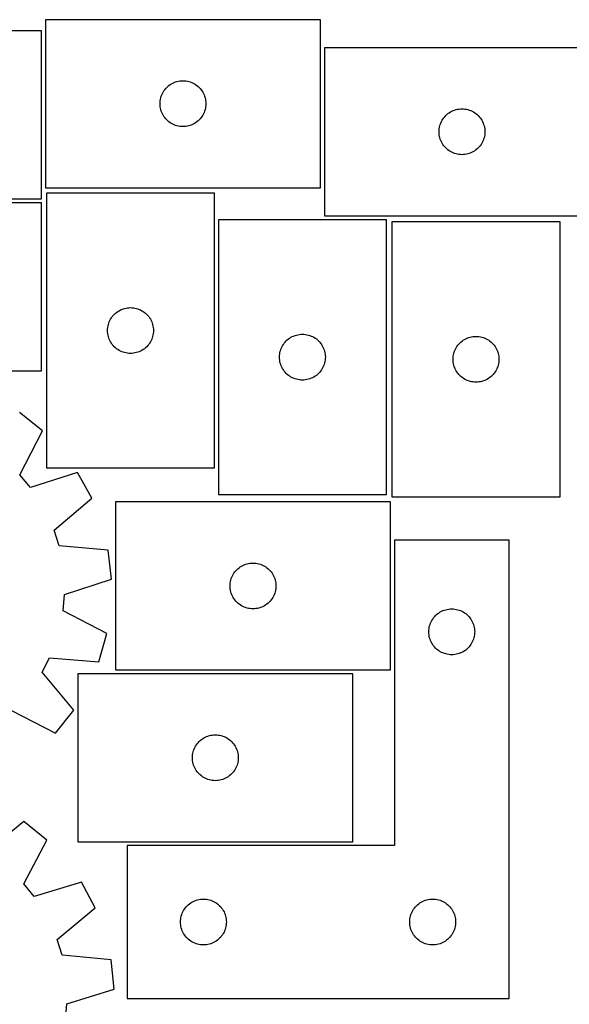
# Model space of a CAD drawing. Header units: millimetres. Extents: x 7 to 1243, y 7 to 1536.
# Tile 22 of 24: x 763 to 979, y 1149 to 1536. Entities that reach past the tile are written whole.
import ezdxf

# ---------------------------------------------------------------- set-up
doc = ezdxf.new("R2010")
doc.units = ezdxf.units.MM
doc.layers.add('CUT', color=7, linetype='CONTINUOUS', true_color=0x000000)

msp = doc.modelspace()

# ---------------------------------------------------------------- linework, layer by layer
at = {"layer": 'CUT'}
for p, q in [((881.326873, 1536.201692), (773.326873, 1536.201692)), ((773.326873, 1536.201692), (773.326873, 1470.201692)), ((881.326873, 1470.201692), (881.326873, 1536.201692)), ((771.77835, 1531.84427), (663.77835, 1531.84427)), ((771.77835, 1465.84427), (771.77835, 1531.84427)), ((990.876586, 1525.163606), (882.876586, 1525.163606)), ((882.876586, 1525.163606), (882.876586, 1459.163606)), ((820.186693, 1508.680544), (820.560314, 1509.135804)), ((820.560314, 1509.135804), (820.962912, 1509.565653)), ((820.962912, 1509.565653), (821.39276, 1509.96825)), ((821.39276, 1509.96825), (821.84802, 1510.341872)), ((821.84802, 1510.341872), (822.32674, 1510.684918)), ((822.32674, 1510.684918), (822.826873, 1510.99592)), ((822.826873, 1510.99592), (823.346274, 1511.273546)), ((823.346274, 1511.273546), (823.882722, 1511.516607)), ((823.882722, 1511.516607), (824.433917, 1511.724063)), ((824.433917, 1511.724063), (824.997501, 1511.895024)), ((824.997501, 1511.895024), (825.57106, 1512.028759)), ((825.57106, 1512.028759), (826.152137, 1512.124695)), ((826.152137, 1512.124695), (826.738244, 1512.182422)), ((826.738244, 1512.182422), (827.326873, 1512.201692)), ((827.326873, 1512.201692), (827.915501, 1512.182422)), ((827.915501, 1512.182422), (828.501608, 1512.124695)), ((828.501608, 1512.124695), (829.082685, 1512.028759)), ((829.082685, 1512.028759), (829.656244, 1511.895024)), ((829.656244, 1511.895024), (830.219828, 1511.724063)), ((830.219828, 1511.724063), (830.771023, 1511.516607)), ((830.771023, 1511.516607), (831.307471, 1511.273546)), ((831.307471, 1511.273546), (831.826873, 1510.99592)), ((831.826873, 1510.99592), (832.327005, 1510.684918)), ((832.327005, 1510.684918), (832.805725, 1510.341872)), ((832.805725, 1510.341872), (833.260985, 1509.96825)), ((833.260985, 1509.96825), (833.690834, 1509.565653)), ((833.690834, 1509.565653), (834.093431, 1509.135804)), ((834.093431, 1509.135804), (834.467053, 1508.680544)), ((818.403869, 1504.376427), (818.499805, 1504.957505)), ((818.499805, 1504.957505), (818.63354, 1505.531063)), ((818.63354, 1505.531063), (818.804501, 1506.094647)), ((818.804501, 1506.094647), (819.011957, 1506.645843)), ((819.011957, 1506.645843), (819.255018, 1507.18229)), ((819.255018, 1507.18229), (819.532644, 1507.701692)), ((819.532644, 1507.701692), (819.843646, 1508.201824)), ((819.843646, 1508.201824), (820.186693, 1508.680544)), ((834.467053, 1508.680544), (834.810099, 1508.201824)), ((834.810099, 1508.201824), (835.121101, 1507.701692)), ((835.121101, 1507.701692), (835.398727, 1507.18229)), ((835.398727, 1507.18229), (835.641788, 1506.645843)), ((835.641788, 1506.645843), (835.849244, 1506.094647)), ((835.849244, 1506.094647), (836.020205, 1505.531063)), ((836.020205, 1505.531063), (836.15394, 1504.957505)), ((836.15394, 1504.957505), (836.249876, 1504.376427)), ((818.326873, 1503.201692), (818.346142, 1503.79032)), ((818.346142, 1502.613063), (818.326873, 1503.201692)), ((818.346142, 1503.79032), (818.403869, 1504.376427)), ((818.403869, 1502.026956), (818.346142, 1502.613063)), ((818.499805, 1501.445879), (818.403869, 1502.026956)), ((818.63354, 1500.87232), (818.499805, 1501.445879)), ((836.15394, 1501.445879), (836.020205, 1500.87232)), ((836.249876, 1502.026956), (836.15394, 1501.445879)), ((836.249876, 1504.376427), (836.307603, 1503.79032)), ((836.307603, 1502.613063), (836.249876, 1502.026956)), ((836.307603, 1503.79032), (836.326873, 1503.201692)), ((836.326873, 1503.201692), (836.307603, 1502.613063)), ((935.120773, 1500.990673), (935.70185, 1501.086609)), ((935.70185, 1501.086609), (936.287958, 1501.144336)), ((936.287958, 1501.144336), (936.876586, 1501.163606)), ((936.876586, 1501.163606), (937.465214, 1501.144336)), ((937.465214, 1501.144336), (938.051321, 1501.086609)), ((938.051321, 1501.086609), (938.632399, 1500.990673)), ((818.804501, 1500.308736), (818.63354, 1500.87232)), ((819.011957, 1499.757541), (818.804501, 1500.308736)), ((819.255018, 1499.221093), (819.011957, 1499.757541)), ((819.532644, 1498.701692), (819.255018, 1499.221093)), ((819.843646, 1498.20156), (819.532644, 1498.701692)), ((820.186693, 1497.722839), (819.843646, 1498.20156)), ((820.560314, 1497.267579), (820.186693, 1497.722839)), ((820.962912, 1496.837731), (820.560314, 1497.267579)), ((834.093431, 1497.267579), (833.690834, 1496.837731)), ((834.467053, 1497.722839), (834.093431, 1497.267579)), ((834.810099, 1498.20156), (834.467053, 1497.722839)), ((835.121101, 1498.701692), (834.810099, 1498.20156)), ((835.398727, 1499.221093), (835.121101, 1498.701692)), ((835.641788, 1499.757541), (835.398727, 1499.221093)), ((835.849244, 1500.308736), (835.641788, 1499.757541)), ((836.020205, 1500.87232), (835.849244, 1500.308736)), ((929.082357, 1496.663606), (929.393359, 1497.163738)), ((929.393359, 1497.163738), (929.736406, 1497.642459)), ((929.736406, 1497.642459), (930.110027, 1498.097718)), ((930.110027, 1498.097718), (930.512625, 1498.527567)), ((930.512625, 1498.527567), (930.942473, 1498.930164)), ((930.942473, 1498.930164), (931.397733, 1499.303786)), ((931.397733, 1499.303786), (931.876454, 1499.646832)), ((931.876454, 1499.646832), (932.376586, 1499.957834)), ((932.376586, 1499.957834), (932.895987, 1500.23546)), ((932.895987, 1500.23546), (933.432435, 1500.478521)), ((933.432435, 1500.478521), (933.983631, 1500.685977)), ((933.983631, 1500.685977), (934.547214, 1500.856938)), ((934.547214, 1500.856938), (935.120773, 1500.990673)), ((938.632399, 1500.990673), (939.205957, 1500.856938)), ((939.205957, 1500.856938), (939.769541, 1500.685977)), ((939.769541, 1500.685977), (940.320737, 1500.478521)), ((940.320737, 1500.478521), (940.857184, 1500.23546)), ((940.857184, 1500.23546), (941.376586, 1499.957834)), ((941.376586, 1499.957834), (941.876718, 1499.646832)), ((941.876718, 1499.646832), (942.355439, 1499.303786)), ((942.355439, 1499.303786), (942.810698, 1498.930164)), ((942.810698, 1498.930164), (943.240547, 1498.527567)), ((943.240547, 1498.527567), (943.643144, 1498.097718)), ((943.643144, 1498.097718), (944.016766, 1497.642459)), ((944.016766, 1497.642459), (944.359812, 1497.163738)), ((944.359812, 1497.163738), (944.670814, 1496.663606)), ((821.39276, 1496.435133), (820.962912, 1496.837731)), ((821.84802, 1496.061512), (821.39276, 1496.435133)), ((822.32674, 1495.718465), (821.84802, 1496.061512)), ((822.826873, 1495.407463), (822.32674, 1495.718465)), ((823.346274, 1495.129837), (822.826873, 1495.407463)), ((823.882722, 1494.886776), (823.346274, 1495.129837)), ((824.433917, 1494.67932), (823.882722, 1494.886776)), ((824.997501, 1494.508359), (824.433917, 1494.67932)), ((825.57106, 1494.374624), (824.997501, 1494.508359)), ((826.152137, 1494.278688), (825.57106, 1494.374624)), ((826.738244, 1494.220961), (826.152137, 1494.278688)), ((827.326873, 1494.201692), (826.738244, 1494.220961)), ((827.915501, 1494.220961), (827.326873, 1494.201692)), ((828.501608, 1494.278688), (827.915501, 1494.220961)), ((829.082685, 1494.374624), (828.501608, 1494.278688)), ((829.656244, 1494.508359), (829.082685, 1494.374624)), ((830.219828, 1494.67932), (829.656244, 1494.508359)), ((830.771023, 1494.886776), (830.219828, 1494.67932)), ((831.307471, 1495.129837), (830.771023, 1494.886776)), ((831.826873, 1495.407463), (831.307471, 1495.129837)), ((832.327005, 1495.718465), (831.826873, 1495.407463)), ((832.805725, 1496.061512), (832.327005, 1495.718465)), ((833.260985, 1496.435133), (832.805725, 1496.061512)), ((833.690834, 1496.837731), (833.260985, 1496.435133)), ((927.895855, 1492.752234), (927.953582, 1493.338341)), ((927.953582, 1493.338341), (928.049518, 1493.919419)), ((928.049518, 1493.919419), (928.183253, 1494.492977)), ((928.183253, 1494.492977), (928.354215, 1495.056561)), ((928.354215, 1495.056561), (928.56167, 1495.607757)), ((928.56167, 1495.607757), (928.804731, 1496.144204)), ((928.804731, 1496.144204), (929.082357, 1496.663606)), ((944.670814, 1496.663606), (944.94844, 1496.144204)), ((944.94844, 1496.144204), (945.191501, 1495.607757)), ((945.191501, 1495.607757), (945.398957, 1495.056561)), ((945.398957, 1495.056561), (945.569918, 1494.492977)), ((945.569918, 1494.492977), (945.703653, 1493.919419)), ((945.703653, 1493.919419), (945.799589, 1493.338341)), ((945.799589, 1493.338341), (945.857316, 1492.752234)), ((927.876586, 1492.163606), (927.895855, 1492.752234)), ((927.895855, 1491.574978), (927.876586, 1492.163606)), ((927.953582, 1490.98887), (927.895855, 1491.574978)), ((928.049518, 1490.407793), (927.953582, 1490.98887)), ((928.183253, 1489.834234), (928.049518, 1490.407793)), ((928.354215, 1489.270651), (928.183253, 1489.834234)), ((945.569918, 1489.834234), (945.398957, 1489.270651)), ((945.703653, 1490.407793), (945.569918, 1489.834234)), ((945.799589, 1490.98887), (945.703653, 1490.407793)), ((945.857316, 1491.574978), (945.799589, 1490.98887)), ((945.857316, 1492.752234), (945.876586, 1492.163606)), ((945.876586, 1492.163606), (945.857316, 1491.574978)), ((928.56167, 1488.719455), (928.354215, 1489.270651)), ((928.804731, 1488.183007), (928.56167, 1488.719455)), ((929.082357, 1487.663606), (928.804731, 1488.183007)), ((929.393359, 1487.163474), (929.082357, 1487.663606)), ((929.736406, 1486.684753), (929.393359, 1487.163474)), ((930.110027, 1486.229493), (929.736406, 1486.684753)), ((930.512625, 1485.799645), (930.110027, 1486.229493)), ((930.942473, 1485.397047), (930.512625, 1485.799645)), ((943.240547, 1485.799645), (942.810698, 1485.397047)), ((943.643144, 1486.229493), (943.240547, 1485.799645)), ((944.016766, 1486.684753), (943.643144, 1486.229493)), ((944.359812, 1487.163474), (944.016766, 1486.684753)), ((944.670814, 1487.663606), (944.359812, 1487.163474)), ((944.94844, 1488.183007), (944.670814, 1487.663606)), ((945.191501, 1488.719455), (944.94844, 1488.183007)), ((945.398957, 1489.270651), (945.191501, 1488.719455)), ((931.397733, 1485.023426), (930.942473, 1485.397047)), ((931.876454, 1484.680379), (931.397733, 1485.023426)), ((932.376586, 1484.369377), (931.876454, 1484.680379)), ((932.895987, 1484.091751), (932.376586, 1484.369377)), ((933.432435, 1483.84869), (932.895987, 1484.091751)), ((933.983631, 1483.641235), (933.432435, 1483.84869)), ((934.547214, 1483.470273), (933.983631, 1483.641235)), ((935.120773, 1483.336538), (934.547214, 1483.470273)), ((935.70185, 1483.240602), (935.120773, 1483.336538)), ((936.287958, 1483.182875), (935.70185, 1483.240602)), ((936.876586, 1483.163606), (936.287958, 1483.182875)), ((937.465214, 1483.182875), (936.876586, 1483.163606)), ((938.051321, 1483.240602), (937.465214, 1483.182875)), ((938.632399, 1483.336538), (938.051321, 1483.240602)), ((939.205957, 1483.470273), (938.632399, 1483.336538)), ((939.769541, 1483.641235), (939.205957, 1483.470273)), ((940.320737, 1483.84869), (939.769541, 1483.641235)), ((940.857184, 1484.091751), (940.320737, 1483.84869)), ((941.376586, 1484.369377), (940.857184, 1484.091751)), ((941.876718, 1484.680379), (941.376586, 1484.369377)), ((942.355439, 1485.023426), (941.876718, 1484.680379)), ((942.810698, 1485.397047), (942.355439, 1485.023426)), ((773.326873, 1470.201692), (881.326873, 1470.201692)), ((773.737207, 1468.072783), (773.737207, 1360.072783)), ((839.737207, 1468.072783), (773.737207, 1468.072783)), ((839.737207, 1360.072783), (839.737207, 1468.072783)), ((663.77835, 1465.84427), (771.77835, 1465.84427)), ((771.792447, 1464.275181), (663.792447, 1464.275181)), ((771.792447, 1398.275181), (771.792447, 1464.275181)), ((882.876586, 1459.163606), (990.876586, 1459.163606)), ((841.248651, 1457.60916), (841.248651, 1349.60916)), ((907.248651, 1457.60916), (841.248651, 1457.60916)), ((907.248651, 1349.60916), (907.248651, 1457.60916)), ((975.387663, 1456.782747), (909.387663, 1456.782747)), ((909.387663, 1456.782747), (909.387663, 1348.782747)), ((975.387663, 1348.782747), (975.387663, 1456.782747)), ((799.597027, 1419.551636), (799.970649, 1420.006895)), ((799.970649, 1420.006895), (800.373246, 1420.436744)), ((800.373246, 1420.436744), (800.803094, 1420.839341)), ((800.803094, 1420.839341), (801.258354, 1421.212963)), ((801.258354, 1421.212963), (801.737075, 1421.55601)), ((801.737075, 1421.55601), (802.237207, 1421.867012)), ((802.237207, 1421.867012), (802.756609, 1422.144638)), ((802.756609, 1422.144638), (803.293056, 1422.387699)), ((803.293056, 1422.387699), (803.844252, 1422.595154)), ((803.844252, 1422.595154), (804.407835, 1422.766116)), ((804.407835, 1422.766116), (804.981394, 1422.899851)), ((804.981394, 1422.899851), (805.562471, 1422.995787)), ((805.562471, 1422.995787), (806.148579, 1423.053513)), ((806.148579, 1423.053513), (806.737207, 1423.072783)), ((806.737207, 1423.072783), (807.325835, 1423.053513)), ((807.325835, 1423.053513), (807.911943, 1422.995787)), ((807.911943, 1422.995787), (808.49302, 1422.899851)), ((808.49302, 1422.899851), (809.066578, 1422.766116)), ((809.066578, 1422.766116), (809.630162, 1422.595154)), ((809.630162, 1422.595154), (810.181358, 1422.387699)), ((810.181358, 1422.387699), (810.717805, 1422.144638)), ((810.717805, 1422.144638), (811.237207, 1421.867012)), ((811.237207, 1421.867012), (811.737339, 1421.55601)), ((811.737339, 1421.55601), (812.21606, 1421.212963)), ((812.21606, 1421.212963), (812.671319, 1420.839341)), ((812.671319, 1420.839341), (813.101168, 1420.436744)), ((813.101168, 1420.436744), (813.503765, 1420.006895)), ((813.503765, 1420.006895), (813.877387, 1419.551636)), ((797.910139, 1415.828596), (798.043874, 1416.402155)), ((798.043874, 1416.402155), (798.214836, 1416.965738)), ((798.214836, 1416.965738), (798.422291, 1417.516934)), ((798.422291, 1417.516934), (798.665352, 1418.053381)), ((798.665352, 1418.053381), (798.942978, 1418.572783)), ((798.942978, 1418.572783), (799.25398, 1419.072915)), ((799.25398, 1419.072915), (799.597027, 1419.551636)), ((813.877387, 1419.551636), (814.220433, 1419.072915)), ((814.220433, 1419.072915), (814.531435, 1418.572783)), ((814.531435, 1418.572783), (814.809061, 1418.053381)), ((814.809061, 1418.053381), (815.052123, 1417.516934)), ((815.052123, 1417.516934), (815.259578, 1416.965738)), ((815.259578, 1416.965738), (815.430539, 1416.402155)), ((815.430539, 1416.402155), (815.564274, 1415.828596)), ((797.737207, 1414.072783), (797.756477, 1414.661411)), ((797.756477, 1413.484155), (797.737207, 1414.072783)), ((797.756477, 1414.661411), (797.814203, 1415.247519)), ((797.814203, 1412.898047), (797.756477, 1413.484155)), ((797.814203, 1415.247519), (797.910139, 1415.828596)), ((797.910139, 1412.31697), (797.814203, 1412.898047)), ((798.043874, 1411.743412), (797.910139, 1412.31697)), ((815.564274, 1412.31697), (815.430539, 1411.743412)), ((815.564274, 1415.828596), (815.660211, 1415.247519)), ((815.660211, 1412.898047), (815.564274, 1412.31697)), ((815.660211, 1415.247519), (815.717937, 1414.661411)), ((815.717937, 1413.484155), (815.660211, 1412.898047)), ((815.717937, 1414.661411), (815.737207, 1414.072783)), ((815.737207, 1414.072783), (815.717937, 1413.484155)), ((870.8045, 1411.924076), (871.355696, 1412.131531)), ((871.355696, 1412.131531), (871.919279, 1412.302493)), ((871.919279, 1412.302493), (872.492838, 1412.436228)), ((872.492838, 1412.436228), (873.073915, 1412.532164)), ((873.073915, 1412.532164), (873.660023, 1412.58989)), ((873.660023, 1412.58989), (874.248651, 1412.60916)), ((874.248651, 1412.60916), (874.837279, 1412.58989)), ((874.837279, 1412.58989), (875.423387, 1412.532164)), ((875.423387, 1412.532164), (876.004464, 1412.436228)), ((876.004464, 1412.436228), (876.578022, 1412.302493)), ((876.578022, 1412.302493), (877.141606, 1412.131531)), ((877.141606, 1412.131531), (877.692802, 1411.924076)), ((798.214836, 1411.179828), (798.043874, 1411.743412)), ((798.422291, 1410.628632), (798.214836, 1411.179828)), ((798.665352, 1410.092185), (798.422291, 1410.628632)), ((798.942978, 1409.572783), (798.665352, 1410.092185)), ((799.25398, 1409.072651), (798.942978, 1409.572783)), ((799.597027, 1408.59393), (799.25398, 1409.072651)), ((799.970649, 1408.138671), (799.597027, 1408.59393)), ((813.877387, 1408.59393), (813.503765, 1408.138671)), ((814.220433, 1409.072651), (813.877387, 1408.59393)), ((814.531435, 1409.572783), (814.220433, 1409.072651)), ((814.809061, 1410.092185), (814.531435, 1409.572783)), ((815.052123, 1410.628632), (814.809061, 1410.092185)), ((815.259578, 1411.179828), (815.052123, 1410.628632)), ((815.430539, 1411.743412), (815.259578, 1411.179828)), ((866.454422, 1408.10916), (866.765424, 1408.609292)), ((866.765424, 1408.609292), (867.108471, 1409.088013)), ((867.108471, 1409.088013), (867.482093, 1409.543272)), ((867.482093, 1409.543272), (867.88469, 1409.973121)), ((867.88469, 1409.973121), (868.314539, 1410.375718)), ((868.314539, 1410.375718), (868.769798, 1410.74934)), ((868.769798, 1410.74934), (869.248519, 1411.092387)), ((869.248519, 1411.092387), (869.748651, 1411.403389)), ((869.748651, 1411.403389), (870.268053, 1411.681015)), ((870.268053, 1411.681015), (870.8045, 1411.924076)), ((877.692802, 1411.924076), (878.229249, 1411.681015)), ((878.229249, 1411.681015), (878.748651, 1411.403389)), ((878.748651, 1411.403389), (879.248783, 1411.092387)), ((879.248783, 1411.092387), (879.727504, 1410.74934)), ((879.727504, 1410.74934), (880.182763, 1410.375718)), ((880.182763, 1410.375718), (880.612612, 1409.973121)), ((880.612612, 1409.973121), (881.015209, 1409.543272)), ((881.015209, 1409.543272), (881.388831, 1409.088013)), ((881.388831, 1409.088013), (881.731877, 1408.609292)), ((881.731877, 1408.609292), (882.04288, 1408.10916)), ((934.904437, 1407.782879), (935.247483, 1408.2616)), ((935.247483, 1408.2616), (935.621105, 1408.716859)), ((935.621105, 1408.716859), (936.023702, 1409.146708)), ((936.023702, 1409.146708), (936.453551, 1409.549305)), ((936.453551, 1409.549305), (936.90881, 1409.922927)), ((936.90881, 1409.922927), (937.387531, 1410.265973)), ((937.387531, 1410.265973), (937.887663, 1410.576976)), ((937.887663, 1410.576976), (938.407065, 1410.854602)), ((938.407065, 1410.854602), (938.943512, 1411.097663)), ((938.943512, 1411.097663), (939.494708, 1411.305118)), ((939.494708, 1411.305118), (940.058292, 1411.476079)), ((940.058292, 1411.476079), (940.63185, 1411.609814)), ((940.63185, 1411.609814), (941.212927, 1411.705751)), ((941.212927, 1411.705751), (941.799035, 1411.763477)), ((941.799035, 1411.763477), (942.387663, 1411.782747)), ((942.387663, 1411.782747), (942.976291, 1411.763477)), ((942.976291, 1411.763477), (943.562399, 1411.705751)), ((943.562399, 1411.705751), (944.143476, 1411.609814)), ((944.143476, 1411.609814), (944.717035, 1411.476079)), ((944.717035, 1411.476079), (945.280618, 1411.305118)), ((945.280618, 1411.305118), (945.831814, 1411.097663)), ((945.831814, 1411.097663), (946.368261, 1410.854602)), ((946.368261, 1410.854602), (946.887663, 1410.576976)), ((946.887663, 1410.576976), (947.387795, 1410.265973)), ((947.387795, 1410.265973), (947.866516, 1409.922927)), ((947.866516, 1409.922927), (948.321776, 1409.549305)), ((948.321776, 1409.549305), (948.751624, 1409.146708)), ((948.751624, 1409.146708), (949.154221, 1408.716859)), ((949.154221, 1408.716859), (949.527843, 1408.2616)), ((949.527843, 1408.2616), (949.87089, 1407.782879)), ((800.373246, 1407.708822), (799.970649, 1408.138671)), ((800.803094, 1407.306225), (800.373246, 1407.708822)), ((801.258354, 1406.932603), (800.803094, 1407.306225)), ((801.737075, 1406.589557), (801.258354, 1406.932603)), ((802.237207, 1406.278555), (801.737075, 1406.589557)), ((802.756609, 1406.000928), (802.237207, 1406.278555)), ((803.293056, 1405.757867), (802.756609, 1406.000928)), ((803.844252, 1405.550412), (803.293056, 1405.757867)), ((804.407835, 1405.379451), (803.844252, 1405.550412)), ((804.981394, 1405.245716), (804.407835, 1405.379451)), ((805.562471, 1405.149779), (804.981394, 1405.245716)), ((806.148579, 1405.092053), (805.562471, 1405.149779)), ((806.737207, 1405.072783), (806.148579, 1405.092053)), ((807.325835, 1405.092053), (806.737207, 1405.072783)), ((807.911943, 1405.149779), (807.325835, 1405.092053)), ((808.49302, 1405.245716), (807.911943, 1405.149779)), ((809.066578, 1405.379451), (808.49302, 1405.245716)), ((809.630162, 1405.550412), (809.066578, 1405.379451)), ((810.181358, 1405.757867), (809.630162, 1405.550412)), ((810.717805, 1406.000928), (810.181358, 1405.757867)), ((811.237207, 1406.278555), (810.717805, 1406.000928)), ((811.737339, 1406.589557), (811.237207, 1406.278555)), ((812.21606, 1406.932603), (811.737339, 1406.589557)), ((812.671319, 1407.306225), (812.21606, 1406.932603)), ((813.101168, 1407.708822), (812.671319, 1407.306225)), ((813.503765, 1408.138671), (813.101168, 1407.708822)), ((865.267921, 1404.197788), (865.325647, 1404.783896)), ((865.325647, 1404.783896), (865.421583, 1405.364973)), ((865.421583, 1405.364973), (865.555318, 1405.938531)), ((865.555318, 1405.938531), (865.72628, 1406.502115)), ((865.72628, 1406.502115), (865.933735, 1407.053311)), ((865.933735, 1407.053311), (866.176796, 1407.589758)), ((866.176796, 1407.589758), (866.454422, 1408.10916)), ((882.04288, 1408.10916), (882.320506, 1407.589758)), ((882.320506, 1407.589758), (882.563567, 1407.053311)), ((882.563567, 1407.053311), (882.771022, 1406.502115)), ((882.771022, 1406.502115), (882.941983, 1405.938531)), ((882.941983, 1405.938531), (883.075718, 1405.364973)), ((883.075718, 1405.364973), (883.171655, 1404.783896)), ((883.171655, 1404.783896), (883.229381, 1404.197788)), ((933.464659, 1403.957483), (933.560596, 1404.53856)), ((933.560596, 1404.53856), (933.694331, 1405.112118)), ((933.694331, 1405.112118), (933.865292, 1405.675702)), ((933.865292, 1405.675702), (934.072747, 1406.226898)), ((934.072747, 1406.226898), (934.315809, 1406.763345)), ((934.315809, 1406.763345), (934.593435, 1407.282747)), ((934.593435, 1407.282747), (934.904437, 1407.782879)), ((949.87089, 1407.782879), (950.181892, 1407.282747)), ((950.181892, 1407.282747), (950.459518, 1406.763345)), ((950.459518, 1406.763345), (950.702579, 1406.226898)), ((950.702579, 1406.226898), (950.910034, 1405.675702)), ((950.910034, 1405.675702), (951.080996, 1405.112118)), ((951.080996, 1405.112118), (951.214731, 1404.53856)), ((951.214731, 1404.53856), (951.310667, 1403.957483)), ((865.248651, 1403.60916), (865.267921, 1404.197788)), ((865.267921, 1403.020532), (865.248651, 1403.60916)), ((865.325647, 1402.434424), (865.267921, 1403.020532)), ((865.421583, 1401.853347), (865.325647, 1402.434424)), ((865.555318, 1401.279789), (865.421583, 1401.853347)), ((865.72628, 1400.716205), (865.555318, 1401.279789)), ((865.933735, 1400.165009), (865.72628, 1400.716205)), ((882.771022, 1400.716205), (882.563567, 1400.165009)), ((882.941983, 1401.279789), (882.771022, 1400.716205)), ((883.075718, 1401.853347), (882.941983, 1401.279789)), ((883.171655, 1402.434424), (883.075718, 1401.853347)), ((883.229381, 1403.020532), (883.171655, 1402.434424)), ((883.229381, 1404.197788), (883.248651, 1403.60916)), ((883.248651, 1403.60916), (883.229381, 1403.020532)), ((933.387663, 1402.782747), (933.406933, 1403.371375)), ((933.406933, 1402.194119), (933.387663, 1402.782747)), ((933.406933, 1403.371375), (933.464659, 1403.957483)), ((933.464659, 1401.608011), (933.406933, 1402.194119)), ((933.560596, 1401.026934), (933.464659, 1401.608011)), ((933.694331, 1400.453376), (933.560596, 1401.026934)), ((933.865292, 1399.889792), (933.694331, 1400.453376)), ((951.080996, 1400.453376), (950.910034, 1399.889792)), ((951.214731, 1401.026934), (951.080996, 1400.453376)), ((951.310667, 1401.608011), (951.214731, 1401.026934)), ((951.310667, 1403.957483), (951.368394, 1403.371375)), ((951.368394, 1402.194119), (951.310667, 1401.608011)), ((951.368394, 1403.371375), (951.387663, 1402.782747)), ((951.387663, 1402.782747), (951.368394, 1402.194119)), ((663.792447, 1398.275181), (771.792447, 1398.275181)), ((866.176796, 1399.628562), (865.933735, 1400.165009)), ((866.454422, 1399.10916), (866.176796, 1399.628562)), ((866.765424, 1398.609028), (866.454422, 1399.10916)), ((867.108471, 1398.130307), (866.765424, 1398.609028)), ((867.482093, 1397.675048), (867.108471, 1398.130307)), ((867.88469, 1397.245199), (867.482093, 1397.675048)), ((868.314539, 1396.842602), (867.88469, 1397.245199)), ((868.769798, 1396.46898), (868.314539, 1396.842602)), ((880.182763, 1396.842602), (879.727504, 1396.46898)), ((880.612612, 1397.245199), (880.182763, 1396.842602)), ((881.015209, 1397.675048), (880.612612, 1397.245199)), ((881.388831, 1398.130307), (881.015209, 1397.675048)), ((881.731877, 1398.609028), (881.388831, 1398.130307)), ((882.04288, 1399.10916), (881.731877, 1398.609028)), ((882.320506, 1399.628562), (882.04288, 1399.10916)), ((882.563567, 1400.165009), (882.320506, 1399.628562)), ((934.072747, 1399.338596), (933.865292, 1399.889792)), ((934.315809, 1398.802149), (934.072747, 1399.338596)), ((934.593435, 1398.282747), (934.315809, 1398.802149)), ((934.904437, 1397.782615), (934.593435, 1398.282747)), ((935.247483, 1397.303894), (934.904437, 1397.782615)), ((935.621105, 1396.848635), (935.247483, 1397.303894)), ((936.023702, 1396.418786), (935.621105, 1396.848635)), ((949.154221, 1396.848635), (948.751624, 1396.418786)), ((949.527843, 1397.303894), (949.154221, 1396.848635)), ((949.87089, 1397.782615), (949.527843, 1397.303894)), ((950.181892, 1398.282747), (949.87089, 1397.782615)), ((950.459518, 1398.802149), (950.181892, 1398.282747)), ((950.702579, 1399.338596), (950.459518, 1398.802149)), ((950.910034, 1399.889792), (950.702579, 1399.338596)), ((869.248519, 1396.125934), (868.769798, 1396.46898)), ((869.748651, 1395.814931), (869.248519, 1396.125934)), ((870.268053, 1395.537305), (869.748651, 1395.814931)), ((870.8045, 1395.294244), (870.268053, 1395.537305)), ((871.355696, 1395.086789), (870.8045, 1395.294244)), ((871.919279, 1394.915828), (871.355696, 1395.086789)), ((872.492838, 1394.782093), (871.919279, 1394.915828)), ((873.073915, 1394.686156), (872.492838, 1394.782093)), ((873.660023, 1394.62843), (873.073915, 1394.686156)), ((874.248651, 1394.60916), (873.660023, 1394.62843)), ((874.837279, 1394.62843), (874.248651, 1394.60916)), ((875.423387, 1394.686156), (874.837279, 1394.62843)), ((876.004464, 1394.782093), (875.423387, 1394.686156)), ((876.578022, 1394.915828), (876.004464, 1394.782093)), ((877.141606, 1395.086789), (876.578022, 1394.915828)), ((877.692802, 1395.294244), (877.141606, 1395.086789)), ((878.229249, 1395.537305), (877.692802, 1395.294244)), ((878.748651, 1395.814931), (878.229249, 1395.537305)), ((879.248783, 1396.125934), (878.748651, 1395.814931)), ((879.727504, 1396.46898), (879.248783, 1396.125934)), ((936.453551, 1396.016189), (936.023702, 1396.418786)), ((936.90881, 1395.642567), (936.453551, 1396.016189)), ((937.387531, 1395.29952), (936.90881, 1395.642567)), ((937.887663, 1394.988518), (937.387531, 1395.29952)), ((938.407065, 1394.710892), (937.887663, 1394.988518)), ((938.943512, 1394.467831), (938.407065, 1394.710892)), ((939.494708, 1394.260376), (938.943512, 1394.467831)), ((940.058292, 1394.089415), (939.494708, 1394.260376)), ((940.63185, 1393.955679), (940.058292, 1394.089415)), ((941.212927, 1393.859743), (940.63185, 1393.955679)), ((941.799035, 1393.802017), (941.212927, 1393.859743)), ((942.387663, 1393.782747), (941.799035, 1393.802017)), ((942.976291, 1393.802017), (942.387663, 1393.782747)), ((943.562399, 1393.859743), (942.976291, 1393.802017)), ((944.143476, 1393.955679), (943.562399, 1393.859743)), ((944.717035, 1394.089415), (944.143476, 1393.955679)), ((945.280618, 1394.260376), (944.717035, 1394.089415)), ((945.831814, 1394.467831), (945.280618, 1394.260376)), ((946.368261, 1394.710892), (945.831814, 1394.467831)), ((946.887663, 1394.988518), (946.368261, 1394.710892)), ((947.387795, 1395.29952), (946.887663, 1394.988518)), ((947.866516, 1395.642567), (947.387795, 1395.29952)), ((948.321776, 1396.016189), (947.866516, 1395.642567)), ((948.751624, 1396.418786), (948.321776, 1396.016189)), ((772.168448, 1374.618864), (763.151127, 1381.814237)), ((763.329453, 1357.376052), (772.168448, 1374.618864)), ((785.959534, 1358.277274), (767.476366, 1352.462214)), ((773.737207, 1360.072783), (839.737207, 1360.072783)), ((791.536902, 1348.178837), (785.959534, 1358.277274)), ((767.476366, 1352.462214), (763.329453, 1357.376052)), ((776.772196, 1335.631093), (791.536902, 1348.178837)), ((908.830197, 1346.727818), (800.830197, 1346.727818)), ((800.830197, 1346.727818), (800.830197, 1280.727818)), ((841.248651, 1349.60916), (907.248651, 1349.60916)), ((908.830197, 1280.727818), (908.830197, 1346.727818)), ((909.387663, 1348.782747), (975.387663, 1348.782747)), ((778.723001, 1329.504344), (776.772196, 1335.631093)), ((955.381682, 1331.693636), (910.381682, 1331.693636)), ((910.381682, 1331.693636), (910.381682, 1211.693636)), ((955.381682, 1151.693636), (955.381682, 1331.693636)), ((798.024548, 1327.803557), (778.723001, 1329.504344)), ((799.31286, 1316.339451), (798.024548, 1327.803557)), ((847.346971, 1318.72795), (847.690017, 1319.206671)), ((847.690017, 1319.206671), (848.063639, 1319.66193)), ((848.063639, 1319.66193), (848.466236, 1320.091779)), ((848.466236, 1320.091779), (848.896085, 1320.494376)), ((848.896085, 1320.494376), (849.351344, 1320.867998)), ((849.351344, 1320.867998), (849.830065, 1321.211044)), ((849.830065, 1321.211044), (850.330197, 1321.522046)), ((850.330197, 1321.522046), (850.849599, 1321.799672)), ((850.849599, 1321.799672), (851.386046, 1322.042733)), ((851.386046, 1322.042733), (851.937242, 1322.250189)), ((851.937242, 1322.250189), (852.500826, 1322.42115)), ((852.500826, 1322.42115), (853.074384, 1322.554885)), ((853.074384, 1322.554885), (853.655461, 1322.650821)), ((853.655461, 1322.650821), (854.241569, 1322.708548)), ((854.241569, 1322.708548), (854.830197, 1322.727818)), ((854.830197, 1322.727818), (855.418825, 1322.708548)), ((855.418825, 1322.708548), (856.004933, 1322.650821)), ((856.004933, 1322.650821), (856.58601, 1322.554885)), ((856.58601, 1322.554885), (857.159569, 1322.42115)), ((857.159569, 1322.42115), (857.723152, 1322.250189)), ((857.723152, 1322.250189), (858.274348, 1322.042733)), ((858.274348, 1322.042733), (858.810795, 1321.799672)), ((858.810795, 1321.799672), (859.330197, 1321.522046)), ((859.330197, 1321.522046), (859.830329, 1321.211044)), ((859.830329, 1321.211044), (860.30905, 1320.867998)), ((860.30905, 1320.867998), (860.764309, 1320.494376)), ((860.764309, 1320.494376), (861.194158, 1320.091779)), ((861.194158, 1320.091779), (861.596755, 1319.66193)), ((861.596755, 1319.66193), (861.970377, 1319.206671)), ((861.970377, 1319.206671), (862.313424, 1318.72795)), ((780.870237, 1310.397055), (799.31286, 1316.339451)), ((845.907193, 1314.902553), (846.00313, 1315.483631)), ((846.00313, 1315.483631), (846.136865, 1316.057189)), ((846.136865, 1316.057189), (846.307826, 1316.620773)), ((846.307826, 1316.620773), (846.515281, 1317.171969)), ((846.515281, 1317.171969), (846.758342, 1317.708416)), ((846.758342, 1317.708416), (847.035969, 1318.227818)), ((847.035969, 1318.227818), (847.346971, 1318.72795)), ((862.313424, 1318.72795), (862.624426, 1318.227818)), ((862.624426, 1318.227818), (862.902052, 1317.708416)), ((862.902052, 1317.708416), (863.145113, 1317.171969)), ((863.145113, 1317.171969), (863.352568, 1316.620773)), ((863.352568, 1316.620773), (863.52353, 1316.057189)), ((863.52353, 1316.057189), (863.657265, 1315.483631)), ((863.657265, 1315.483631), (863.753201, 1314.902553)), ((845.830197, 1313.727818), (845.849467, 1314.316446)), ((845.849467, 1313.13919), (845.830197, 1313.727818)), ((845.849467, 1314.316446), (845.907193, 1314.902553)), ((845.907193, 1312.553082), (845.849467, 1313.13919)), ((846.00313, 1311.972005), (845.907193, 1312.553082)), ((846.136865, 1311.398446), (846.00313, 1311.972005)), ((863.657265, 1311.972005), (863.52353, 1311.398446)), ((863.753201, 1312.553082), (863.657265, 1311.972005)), ((863.753201, 1314.902553), (863.810927, 1314.316446)), ((863.810927, 1313.13919), (863.753201, 1312.553082)), ((863.810927, 1314.316446), (863.830197, 1313.727818)), ((863.830197, 1313.727818), (863.810927, 1313.13919)), ((780.327939, 1303.990136), (780.870237, 1310.397055)), ((846.307826, 1310.834862), (846.136865, 1311.398446)), ((846.515281, 1310.283667), (846.307826, 1310.834862)), ((846.758342, 1309.747219), (846.515281, 1310.283667)), ((847.035969, 1309.227818), (846.758342, 1309.747219)), ((847.346971, 1308.727686), (847.035969, 1309.227818)), ((847.690017, 1308.248965), (847.346971, 1308.727686)), ((848.063639, 1307.793705), (847.690017, 1308.248965)), ((848.466236, 1307.363857), (848.063639, 1307.793705)), ((861.596755, 1307.793705), (861.194158, 1307.363857)), ((861.970377, 1308.248965), (861.596755, 1307.793705)), ((862.313424, 1308.727686), (861.970377, 1308.248965)), ((862.624426, 1309.227818), (862.313424, 1308.727686)), ((862.902052, 1309.747219), (862.624426, 1309.227818)), ((863.145113, 1310.283667), (862.902052, 1309.747219)), ((863.352568, 1310.834862), (863.145113, 1310.283667)), ((863.52353, 1311.398446), (863.352568, 1310.834862)), ((797.509381, 1295.032432), (780.327939, 1303.990136)), ((848.896085, 1306.961259), (848.466236, 1307.363857)), ((849.351344, 1306.587638), (848.896085, 1306.961259)), ((849.830065, 1306.244591), (849.351344, 1306.587638)), ((850.330197, 1305.933589), (849.830065, 1306.244591)), ((850.849599, 1305.655963), (850.330197, 1305.933589)), ((851.386046, 1305.412902), (850.849599, 1305.655963)), ((851.937242, 1305.205447), (851.386046, 1305.412902)), ((852.500826, 1305.034485), (851.937242, 1305.205447)), ((853.074384, 1304.90075), (852.500826, 1305.034485)), ((853.655461, 1304.804814), (853.074384, 1304.90075)), ((854.241569, 1304.747087), (853.655461, 1304.804814)), ((854.830197, 1304.727818), (854.241569, 1304.747087)), ((855.418825, 1304.747087), (854.830197, 1304.727818)), ((856.004933, 1304.804814), (855.418825, 1304.747087)), ((856.58601, 1304.90075), (856.004933, 1304.804814)), ((857.159569, 1305.034485), (856.58601, 1304.90075)), ((857.723152, 1305.205447), (857.159569, 1305.034485)), ((858.274348, 1305.412902), (857.723152, 1305.205447)), ((858.810795, 1305.655963), (858.274348, 1305.412902)), ((859.330197, 1305.933589), (858.810795, 1305.655963)), ((859.830329, 1306.244591), (859.330197, 1305.933589)), ((860.30905, 1306.587638), (859.830329, 1306.244591)), ((860.764309, 1306.961259), (860.30905, 1306.587638)), ((861.194158, 1307.363857), (860.764309, 1306.961259)), ((928.381682, 1303.487864), (928.901084, 1303.76549)), ((928.901084, 1303.76549), (929.437531, 1304.008551)), ((929.437531, 1304.008551), (929.988727, 1304.216007)), ((929.988727, 1304.216007), (930.55231, 1304.386968)), ((930.55231, 1304.386968), (931.125869, 1304.520703)), ((931.125869, 1304.520703), (931.706946, 1304.616639)), ((931.706946, 1304.616639), (932.293054, 1304.674366)), ((932.293054, 1304.674366), (932.881682, 1304.693636)), ((932.881682, 1304.693636), (933.47031, 1304.674366)), ((933.47031, 1304.674366), (934.056417, 1304.616639)), ((934.056417, 1304.616639), (934.637495, 1304.520703)), ((934.637495, 1304.520703), (935.211053, 1304.386968)), ((935.211053, 1304.386968), (935.774637, 1304.216007)), ((935.774637, 1304.216007), (936.325833, 1304.008551)), ((936.325833, 1304.008551), (936.86228, 1303.76549)), ((936.86228, 1303.76549), (937.381682, 1303.487864)), ((924.809827, 1299.674234), (925.087453, 1300.193636)), ((925.087453, 1300.193636), (925.398455, 1300.693768)), ((925.398455, 1300.693768), (925.741502, 1301.172488)), ((925.741502, 1301.172488), (926.115123, 1301.627748)), ((926.115123, 1301.627748), (926.517721, 1302.057597)), ((926.517721, 1302.057597), (926.947569, 1302.460194)), ((926.947569, 1302.460194), (927.402829, 1302.833816)), ((927.402829, 1302.833816), (927.88155, 1303.176862)), ((927.88155, 1303.176862), (928.381682, 1303.487864)), ((937.381682, 1303.487864), (937.881814, 1303.176862)), ((937.881814, 1303.176862), (938.360535, 1302.833816)), ((938.360535, 1302.833816), (938.815794, 1302.460194)), ((938.815794, 1302.460194), (939.245643, 1302.057597)), ((939.245643, 1302.057597), (939.64824, 1301.627748)), ((939.64824, 1301.627748), (940.021862, 1301.172488)), ((940.021862, 1301.172488), (940.364908, 1300.693768)), ((940.364908, 1300.693768), (940.67591, 1300.193636)), ((940.67591, 1300.193636), (940.953536, 1299.674234)), ((923.881682, 1295.693636), (923.900951, 1296.282264)), ((923.900951, 1296.282264), (923.958678, 1296.868371)), ((923.958678, 1296.868371), (924.054614, 1297.449449)), ((924.054614, 1297.449449), (924.188349, 1298.023007)), ((924.188349, 1298.023007), (924.359311, 1298.586591)), ((924.359311, 1298.586591), (924.566766, 1299.137787)), ((924.566766, 1299.137787), (924.809827, 1299.674234)), ((940.953536, 1299.674234), (941.196598, 1299.137787)), ((941.196598, 1299.137787), (941.404053, 1298.586591)), ((941.404053, 1298.586591), (941.575014, 1298.023007)), ((941.575014, 1298.023007), (941.708749, 1297.449449)), ((941.708749, 1297.449449), (941.804686, 1296.868371)), ((941.804686, 1296.868371), (941.862412, 1296.282264)), ((941.862412, 1296.282264), (941.881682, 1295.693636)), ((794.312503, 1283.947963), (797.509381, 1295.032432)), ((923.900951, 1295.105007), (923.881682, 1295.693636)), ((923.958678, 1294.5189), (923.900951, 1295.105007)), ((924.054614, 1293.937823), (923.958678, 1294.5189)), ((924.188349, 1293.364264), (924.054614, 1293.937823)), ((924.359311, 1292.80068), (924.188349, 1293.364264)), ((924.566766, 1292.249485), (924.359311, 1292.80068)), ((924.809827, 1291.713037), (924.566766, 1292.249485)), ((941.196598, 1292.249485), (940.953536, 1291.713037)), ((941.404053, 1292.80068), (941.196598, 1292.249485)), ((941.575014, 1293.364264), (941.404053, 1292.80068)), ((941.708749, 1293.937823), (941.575014, 1293.364264)), ((941.804686, 1294.5189), (941.708749, 1293.937823)), ((941.862412, 1295.105007), (941.804686, 1294.5189)), ((941.881682, 1295.693636), (941.862412, 1295.105007)), ((925.087453, 1291.193636), (924.809827, 1291.713037)), ((925.398455, 1290.693504), (925.087453, 1291.193636)), ((925.741502, 1290.214783), (925.398455, 1290.693504)), ((926.115123, 1289.759523), (925.741502, 1290.214783)), ((926.517721, 1289.329675), (926.115123, 1289.759523)), ((926.947569, 1288.927077), (926.517721, 1289.329675)), ((927.402829, 1288.553456), (926.947569, 1288.927077)), ((927.88155, 1288.210409), (927.402829, 1288.553456)), ((938.360535, 1288.553456), (937.881814, 1288.210409)), ((938.815794, 1288.927077), (938.360535, 1288.553456)), ((939.245643, 1289.329675), (938.815794, 1288.927077)), ((939.64824, 1289.759523), (939.245643, 1289.329675)), ((940.021862, 1290.214783), (939.64824, 1289.759523)), ((940.364908, 1290.693504), (940.021862, 1290.214783)), ((940.67591, 1291.193636), (940.364908, 1290.693504)), ((940.953536, 1291.713037), (940.67591, 1291.193636)), ((772.046845, 1279.803899), (774.999684, 1285.515591)), ((774.999684, 1285.515591), (794.312503, 1283.947963)), ((928.381682, 1287.899407), (927.88155, 1288.210409)), ((928.901084, 1287.621781), (928.381682, 1287.899407)), ((929.437531, 1287.37872), (928.901084, 1287.621781)), ((929.988727, 1287.171264), (929.437531, 1287.37872)), ((930.55231, 1287.000303), (929.988727, 1287.171264)), ((931.125869, 1286.866568), (930.55231, 1287.000303)), ((931.706946, 1286.770632), (931.125869, 1286.866568)), ((932.293054, 1286.712905), (931.706946, 1286.770632)), ((932.881682, 1286.693636), (932.293054, 1286.712905)), ((933.47031, 1286.712905), (932.881682, 1286.693636)), ((934.056417, 1286.770632), (933.47031, 1286.712905)), ((934.637495, 1286.866568), (934.056417, 1286.770632)), ((935.211053, 1287.000303), (934.637495, 1286.866568)), ((935.774637, 1287.171264), (935.211053, 1287.000303)), ((936.325833, 1287.37872), (935.774637, 1287.171264)), ((936.86228, 1287.621781), (936.325833, 1287.37872)), ((937.381682, 1287.899407), (936.86228, 1287.621781)), ((937.881814, 1288.210409), (937.381682, 1287.899407)), ((800.830197, 1280.727818), (908.830197, 1280.727818)), ((784.492462, 1264.953006), (772.046845, 1279.803899)), ((894.03958, 1279.211213), (786.03958, 1279.211213)), ((786.03958, 1279.211213), (786.03958, 1213.211213)), ((894.03958, 1213.211213), (894.03958, 1279.211213)), ((760.054277, 1264.77468), (777.297089, 1255.935685)), ((777.297089, 1255.935685), (784.492462, 1264.953006)), ((834.560727, 1253.351393), (835.039448, 1253.69444)), ((835.039448, 1253.69444), (835.53958, 1254.005442)), ((835.53958, 1254.005442), (836.058982, 1254.283068)), ((836.058982, 1254.283068), (836.595429, 1254.526129)), ((836.595429, 1254.526129), (837.146625, 1254.733584)), ((837.146625, 1254.733584), (837.710209, 1254.904546)), ((837.710209, 1254.904546), (838.283767, 1255.038281)), ((838.283767, 1255.038281), (838.864844, 1255.134217)), ((838.864844, 1255.134217), (839.450952, 1255.191943)), ((839.450952, 1255.191943), (840.03958, 1255.211213)), ((840.03958, 1255.211213), (840.628208, 1255.191943)), ((840.628208, 1255.191943), (841.214316, 1255.134217)), ((841.214316, 1255.134217), (841.795393, 1255.038281)), ((841.795393, 1255.038281), (842.368951, 1254.904546)), ((842.368951, 1254.904546), (842.932535, 1254.733584)), ((842.932535, 1254.733584), (843.483731, 1254.526129)), ((843.483731, 1254.526129), (844.020178, 1254.283068)), ((844.020178, 1254.283068), (844.53958, 1254.005442)), ((844.53958, 1254.005442), (845.039712, 1253.69444)), ((845.039712, 1253.69444), (845.518433, 1253.351393)), ((831.517209, 1249.104168), (831.724664, 1249.655364)), ((831.724664, 1249.655364), (831.967725, 1250.191811)), ((831.967725, 1250.191811), (832.245351, 1250.711213)), ((832.245351, 1250.711213), (832.556354, 1251.211345)), ((832.556354, 1251.211345), (832.8994, 1251.690066)), ((832.8994, 1251.690066), (833.273022, 1252.145325)), ((833.273022, 1252.145325), (833.675619, 1252.575174)), ((833.675619, 1252.575174), (834.105468, 1252.977771)), ((834.105468, 1252.977771), (834.560727, 1253.351393)), ((845.518433, 1253.351393), (845.973692, 1252.977771)), ((845.973692, 1252.977771), (846.403541, 1252.575174)), ((846.403541, 1252.575174), (846.806138, 1252.145325)), ((846.806138, 1252.145325), (847.17976, 1251.690066)), ((847.17976, 1251.690066), (847.522807, 1251.211345)), ((847.522807, 1251.211345), (847.833809, 1250.711213)), ((847.833809, 1250.711213), (848.111435, 1250.191811)), ((848.111435, 1250.191811), (848.354496, 1249.655364)), ((848.354496, 1249.655364), (848.561951, 1249.104168)), ((831.03958, 1246.211213), (831.05885, 1246.799841)), ((831.05885, 1245.622585), (831.03958, 1246.211213)), ((831.05885, 1246.799841), (831.116576, 1247.385949)), ((831.116576, 1247.385949), (831.212513, 1247.967026)), ((831.212513, 1247.967026), (831.346248, 1248.540585)), ((831.346248, 1248.540585), (831.517209, 1249.104168)), ((848.561951, 1249.104168), (848.732913, 1248.540585)), ((848.732913, 1248.540585), (848.866648, 1247.967026)), ((848.866648, 1247.967026), (848.962584, 1247.385949)), ((848.962584, 1247.385949), (849.02031, 1246.799841)), ((849.02031, 1246.799841), (849.03958, 1246.211213)), ((849.03958, 1246.211213), (849.02031, 1245.622585)), ((831.116576, 1245.036477), (831.05885, 1245.622585)), ((831.212513, 1244.4554), (831.116576, 1245.036477)), ((831.346248, 1243.881842), (831.212513, 1244.4554)), ((831.517209, 1243.318258), (831.346248, 1243.881842)), ((831.724664, 1242.767062), (831.517209, 1243.318258)), ((831.967725, 1242.230615), (831.724664, 1242.767062)), ((832.245351, 1241.711213), (831.967725, 1242.230615)), ((848.111435, 1242.230615), (847.833809, 1241.711213)), ((848.354496, 1242.767062), (848.111435, 1242.230615)), ((848.561951, 1243.318258), (848.354496, 1242.767062)), ((848.732913, 1243.881842), (848.561951, 1243.318258)), ((848.866648, 1244.4554), (848.732913, 1243.881842)), ((848.962584, 1245.036477), (848.866648, 1244.4554)), ((849.02031, 1245.622585), (848.962584, 1245.036477)), ((832.556354, 1241.211081), (832.245351, 1241.711213)), ((832.8994, 1240.73236), (832.556354, 1241.211081)), ((833.273022, 1240.277101), (832.8994, 1240.73236)), ((833.675619, 1239.847252), (833.273022, 1240.277101)), ((834.105468, 1239.444655), (833.675619, 1239.847252)), ((834.560727, 1239.071033), (834.105468, 1239.444655)), ((835.039448, 1238.727987), (834.560727, 1239.071033)), ((835.53958, 1238.416984), (835.039448, 1238.727987)), ((836.058982, 1238.139358), (835.53958, 1238.416984)), ((836.595429, 1237.896297), (836.058982, 1238.139358)), ((844.020178, 1238.139358), (843.483731, 1237.896297)), ((844.53958, 1238.416984), (844.020178, 1238.139358)), ((845.039712, 1238.727987), (844.53958, 1238.416984)), ((845.518433, 1239.071033), (845.039712, 1238.727987)), ((845.973692, 1239.444655), (845.518433, 1239.071033)), ((846.403541, 1239.847252), (845.973692, 1239.444655)), ((846.806138, 1240.277101), (846.403541, 1239.847252)), ((847.17976, 1240.73236), (846.806138, 1240.277101)), ((847.522807, 1241.211081), (847.17976, 1240.73236)), ((847.833809, 1241.711213), (847.522807, 1241.211081)), ((837.146625, 1237.688842), (836.595429, 1237.896297)), ((837.710209, 1237.517881), (837.146625, 1237.688842)), ((838.283767, 1237.384146), (837.710209, 1237.517881)), ((838.864844, 1237.288209), (838.283767, 1237.384146)), ((839.450952, 1237.230483), (838.864844, 1237.288209)), ((840.03958, 1237.211213), (839.450952, 1237.230483)), ((840.628208, 1237.230483), (840.03958, 1237.211213)), ((841.214316, 1237.288209), (840.628208, 1237.230483)), ((841.795393, 1237.384146), (841.214316, 1237.288209)), ((842.368951, 1237.517881), (841.795393, 1237.384146)), ((842.932535, 1237.688842), (842.368951, 1237.517881)), ((843.483731, 1237.896297), (842.932535, 1237.688842)), ((764.906253, 1221.166041), (749.914231, 1208.890794)), ((773.840833, 1213.868183), (764.906253, 1221.166041)), ((764.805546, 1196.727412), (773.840833, 1213.868183)), ((786.03958, 1213.211213), (894.03958, 1213.211213)), ((910.381682, 1211.693636), (805.381682, 1211.693636)), ((805.381682, 1211.693636), (805.381682, 1151.693636)), ((768.896086, 1191.766548), (764.805546, 1196.727412)), ((787.444442, 1197.370199), (768.896086, 1191.766548)), ((792.906148, 1187.208741), (787.444442, 1197.370199)), ((828.615123, 1187.627748), (829.017721, 1188.057597)), ((829.017721, 1188.057597), (829.447569, 1188.460194)), ((829.447569, 1188.460194), (829.902829, 1188.833816)), ((829.902829, 1188.833816), (830.38155, 1189.176862)), ((830.38155, 1189.176862), (830.881682, 1189.487864)), ((830.881682, 1189.487864), (831.401084, 1189.76549)), ((831.401084, 1189.76549), (831.937531, 1190.008551)), ((831.937531, 1190.008551), (832.488727, 1190.216007)), ((832.488727, 1190.216007), (833.05231, 1190.386968)), ((833.05231, 1190.386968), (833.625869, 1190.520703)), ((833.625869, 1190.520703), (834.206946, 1190.616639)), ((834.206946, 1190.616639), (834.793054, 1190.674366)), ((834.793054, 1190.674366), (835.381682, 1190.693636)), ((835.381682, 1190.693636), (835.97031, 1190.674366)), ((835.97031, 1190.674366), (836.556417, 1190.616639)), ((836.556417, 1190.616639), (837.137495, 1190.520703)), ((837.137495, 1190.520703), (837.711053, 1190.386968)), ((837.711053, 1190.386968), (838.274637, 1190.216007)), ((838.274637, 1190.216007), (838.825833, 1190.008551)), ((838.825833, 1190.008551), (839.36228, 1189.76549)), ((839.36228, 1189.76549), (839.881682, 1189.487864)), ((839.881682, 1189.487864), (840.381814, 1189.176862)), ((840.381814, 1189.176862), (840.860535, 1188.833816)), ((840.860535, 1188.833816), (841.315794, 1188.460194)), ((841.315794, 1188.460194), (841.745643, 1188.057597)), ((841.745643, 1188.057597), (842.14824, 1187.627748)), ((918.615123, 1187.627748), (919.017721, 1188.057597)), ((919.017721, 1188.057597), (919.447569, 1188.460194)), ((919.447569, 1188.460194), (919.902829, 1188.833816)), ((919.902829, 1188.833816), (920.38155, 1189.176862)), ((920.38155, 1189.176862), (920.881682, 1189.487864)), ((920.881682, 1189.487864), (921.401084, 1189.76549)), ((921.401084, 1189.76549), (921.937531, 1190.008551)), ((921.937531, 1190.008551), (922.488727, 1190.216007)), ((922.488727, 1190.216007), (923.05231, 1190.386968)), ((923.05231, 1190.386968), (923.625869, 1190.520703)), ((923.625869, 1190.520703), (924.206946, 1190.616639)), ((924.206946, 1190.616639), (924.793054, 1190.674366)), ((924.793054, 1190.674366), (925.381682, 1190.693636)), ((925.381682, 1190.693636), (925.97031, 1190.674366)), ((925.97031, 1190.674366), (926.556417, 1190.616639)), ((926.556417, 1190.616639), (927.137495, 1190.520703)), ((927.137495, 1190.520703), (927.711053, 1190.386968)), ((927.711053, 1190.386968), (928.274637, 1190.216007)), ((928.274637, 1190.216007), (928.825833, 1190.008551)), ((928.825833, 1190.008551), (929.36228, 1189.76549)), ((929.36228, 1189.76549), (929.881682, 1189.487864)), ((929.881682, 1189.487864), (930.381814, 1189.176862)), ((930.381814, 1189.176862), (930.860535, 1188.833816)), ((930.860535, 1188.833816), (931.315794, 1188.460194)), ((931.315794, 1188.460194), (931.745643, 1188.057597)), ((931.745643, 1188.057597), (932.14824, 1187.627748)), ((777.999143, 1174.830389), (792.906148, 1187.208741)), ((826.554614, 1183.449449), (826.688349, 1184.023007)), ((826.688349, 1184.023007), (826.859311, 1184.586591)), ((826.859311, 1184.586591), (827.066766, 1185.137787)), ((827.066766, 1185.137787), (827.309827, 1185.674234)), ((827.309827, 1185.674234), (827.587453, 1186.193636)), ((827.587453, 1186.193636), (827.898455, 1186.693768)), ((827.898455, 1186.693768), (828.241502, 1187.172488)), ((828.241502, 1187.172488), (828.615123, 1187.627748)), ((842.14824, 1187.627748), (842.521862, 1187.172488)), ((842.521862, 1187.172488), (842.864908, 1186.693768)), ((842.864908, 1186.693768), (843.17591, 1186.193636)), ((843.17591, 1186.193636), (843.453536, 1185.674234)), ((843.453536, 1185.674234), (843.696598, 1185.137787)), ((843.696598, 1185.137787), (843.904053, 1184.586591)), ((843.904053, 1184.586591), (844.075014, 1184.023007)), ((844.075014, 1184.023007), (844.208749, 1183.449449)), ((916.554614, 1183.449449), (916.688349, 1184.023007)), ((916.688349, 1184.023007), (916.859311, 1184.586591)), ((916.859311, 1184.586591), (917.066766, 1185.137787)), ((917.066766, 1185.137787), (917.309827, 1185.674234)), ((917.309827, 1185.674234), (917.587453, 1186.193636)), ((917.587453, 1186.193636), (917.898455, 1186.693768)), ((917.898455, 1186.693768), (918.241502, 1187.172488)), ((918.241502, 1187.172488), (918.615123, 1187.627748)), ((932.14824, 1187.627748), (932.521862, 1187.172488)), ((932.521862, 1187.172488), (932.864908, 1186.693768)), ((932.864908, 1186.693768), (933.17591, 1186.193636)), ((933.17591, 1186.193636), (933.453536, 1185.674234)), ((933.453536, 1185.674234), (933.696598, 1185.137787)), ((933.696598, 1185.137787), (933.904053, 1184.586591)), ((933.904053, 1184.586591), (934.075014, 1184.023007)), ((934.075014, 1184.023007), (934.208749, 1183.449449)), ((826.381682, 1181.693636), (826.400951, 1182.282264)), ((826.400951, 1181.105007), (826.381682, 1181.693636)), ((826.400951, 1182.282264), (826.458678, 1182.868371)), ((826.458678, 1180.5189), (826.400951, 1181.105007)), ((826.458678, 1182.868371), (826.554614, 1183.449449)), ((826.554614, 1179.937823), (826.458678, 1180.5189)), ((826.688349, 1179.364264), (826.554614, 1179.937823)), ((844.208749, 1179.937823), (844.075014, 1179.364264)), ((844.208749, 1183.449449), (844.304686, 1182.868371)), ((844.304686, 1180.5189), (844.208749, 1179.937823)), ((844.304686, 1182.868371), (844.362412, 1182.282264)), ((844.362412, 1181.105007), (844.304686, 1180.5189)), ((844.362412, 1182.282264), (844.381682, 1181.693636)), ((844.381682, 1181.693636), (844.362412, 1181.105007)), ((916.381682, 1181.693636), (916.400951, 1182.282264)), ((916.400951, 1181.105007), (916.381682, 1181.693636)), ((916.400951, 1182.282264), (916.458678, 1182.868371)), ((916.458678, 1180.5189), (916.400951, 1181.105007)), ((916.458678, 1182.868371), (916.554614, 1183.449449)), ((916.554614, 1179.937823), (916.458678, 1180.5189)), ((916.688349, 1179.364264), (916.554614, 1179.937823)), ((934.208749, 1179.937823), (934.075014, 1179.364264)), ((934.208749, 1183.449449), (934.304686, 1182.868371)), ((934.304686, 1180.5189), (934.208749, 1179.937823)), ((934.304686, 1182.868371), (934.362412, 1182.282264)), ((934.362412, 1181.105007), (934.304686, 1180.5189)), ((934.362412, 1182.282264), (934.381682, 1181.693636)), ((934.381682, 1181.693636), (934.362412, 1181.105007)), ((826.859311, 1178.80068), (826.688349, 1179.364264)), ((827.066766, 1178.249485), (826.859311, 1178.80068)), ((827.309827, 1177.713037), (827.066766, 1178.249485)), ((827.587453, 1177.193636), (827.309827, 1177.713037)), ((827.898455, 1176.693504), (827.587453, 1177.193636)), ((828.241502, 1176.214783), (827.898455, 1176.693504)), ((828.615123, 1175.759523), (828.241502, 1176.214783)), ((842.521862, 1176.214783), (842.14824, 1175.759523)), ((842.864908, 1176.693504), (842.521862, 1176.214783)), ((843.17591, 1177.193636), (842.864908, 1176.693504)), ((843.453536, 1177.713037), (843.17591, 1177.193636)), ((843.696598, 1178.249485), (843.453536, 1177.713037)), ((843.904053, 1178.80068), (843.696598, 1178.249485)), ((844.075014, 1179.364264), (843.904053, 1178.80068)), ((916.859311, 1178.80068), (916.688349, 1179.364264)), ((917.066766, 1178.249485), (916.859311, 1178.80068)), ((917.309827, 1177.713037), (917.066766, 1178.249485)), ((917.587453, 1177.193636), (917.309827, 1177.713037)), ((917.898455, 1176.693504), (917.587453, 1177.193636)), ((918.241502, 1176.214783), (917.898455, 1176.693504)), ((918.615123, 1175.759523), (918.241502, 1176.214783)), ((932.521862, 1176.214783), (932.14824, 1175.759523)), ((932.864908, 1176.693504), (932.521862, 1176.214783)), ((933.17591, 1177.193636), (932.864908, 1176.693504)), ((933.453536, 1177.713037), (933.17591, 1177.193636)), ((933.696598, 1178.249485), (933.453536, 1177.713037)), ((933.904053, 1178.80068), (933.696598, 1178.249485)), ((934.075014, 1179.364264), (933.904053, 1178.80068)), ((779.879868, 1168.681767), (777.999143, 1174.830389)), ((829.017721, 1175.329675), (828.615123, 1175.759523)), ((829.447569, 1174.927077), (829.017721, 1175.329675)), ((829.902829, 1174.553456), (829.447569, 1174.927077)), ((830.38155, 1174.210409), (829.902829, 1174.553456)), ((830.881682, 1173.899407), (830.38155, 1174.210409)), ((831.401084, 1173.621781), (830.881682, 1173.899407)), ((831.937531, 1173.37872), (831.401084, 1173.621781)), ((832.488727, 1173.171264), (831.937531, 1173.37872)), ((833.05231, 1173.000303), (832.488727, 1173.171264)), ((833.625869, 1172.866568), (833.05231, 1173.000303)), ((834.206946, 1172.770632), (833.625869, 1172.866568)), ((834.793054, 1172.712905), (834.206946, 1172.770632)), ((835.381682, 1172.693636), (834.793054, 1172.712905)), ((835.97031, 1172.712905), (835.381682, 1172.693636)), ((836.556417, 1172.770632), (835.97031, 1172.712905)), ((837.137495, 1172.866568), (836.556417, 1172.770632)), ((837.711053, 1173.000303), (837.137495, 1172.866568)), ((838.274637, 1173.171264), (837.711053, 1173.000303)), ((838.825833, 1173.37872), (838.274637, 1173.171264)), ((839.36228, 1173.621781), (838.825833, 1173.37872)), ((839.881682, 1173.899407), (839.36228, 1173.621781)), ((840.381814, 1174.210409), (839.881682, 1173.899407)), ((840.860535, 1174.553456), (840.381814, 1174.210409)), ((841.315794, 1174.927077), (840.860535, 1174.553456)), ((841.745643, 1175.329675), (841.315794, 1174.927077)), ((842.14824, 1175.759523), (841.745643, 1175.329675)), ((919.017721, 1175.329675), (918.615123, 1175.759523)), ((919.447569, 1174.927077), (919.017721, 1175.329675)), ((919.902829, 1174.553456), (919.447569, 1174.927077)), ((920.38155, 1174.210409), (919.902829, 1174.553456)), ((920.881682, 1173.899407), (920.38155, 1174.210409)), ((921.401084, 1173.621781), (920.881682, 1173.899407)), ((921.937531, 1173.37872), (921.401084, 1173.621781)), ((922.488727, 1173.171264), (921.937531, 1173.37872)), ((923.05231, 1173.000303), (922.488727, 1173.171264)), ((923.625869, 1172.866568), (923.05231, 1173.000303)), ((924.206946, 1172.770632), (923.625869, 1172.866568)), ((924.793054, 1172.712905), (924.206946, 1172.770632)), ((925.381682, 1172.693636), (924.793054, 1172.712905)), ((925.97031, 1172.712905), (925.381682, 1172.693636)), ((926.556417, 1172.770632), (925.97031, 1172.712905)), ((927.137495, 1172.866568), (926.556417, 1172.770632)), ((927.711053, 1173.000303), (927.137495, 1172.866568)), ((928.274637, 1173.171264), (927.711053, 1173.000303)), ((928.825833, 1173.37872), (928.274637, 1173.171264)), ((929.36228, 1173.621781), (928.825833, 1173.37872)), ((929.881682, 1173.899407), (929.36228, 1173.621781)), ((930.381814, 1174.210409), (929.881682, 1173.899407)), ((930.860535, 1174.553456), (930.381814, 1174.210409)), ((931.315794, 1174.927077), (930.860535, 1174.553456)), ((931.745643, 1175.329675), (931.315794, 1174.927077)), ((932.14824, 1175.759523), (931.745643, 1175.329675)), ((799.160739, 1166.760717), (779.879868, 1168.681767)), ((800.318076, 1155.282649), (799.160739, 1166.760717)), ((781.808808, 1149.551207), (800.318076, 1155.282649)), ((781.193396, 1143.150898), (781.808808, 1149.551207)), ((805.381682, 1151.693636), (955.381682, 1151.693636))]:
    msp.add_line(p, q, dxfattribs=at)

doc.saveas('drawing.dxf')
